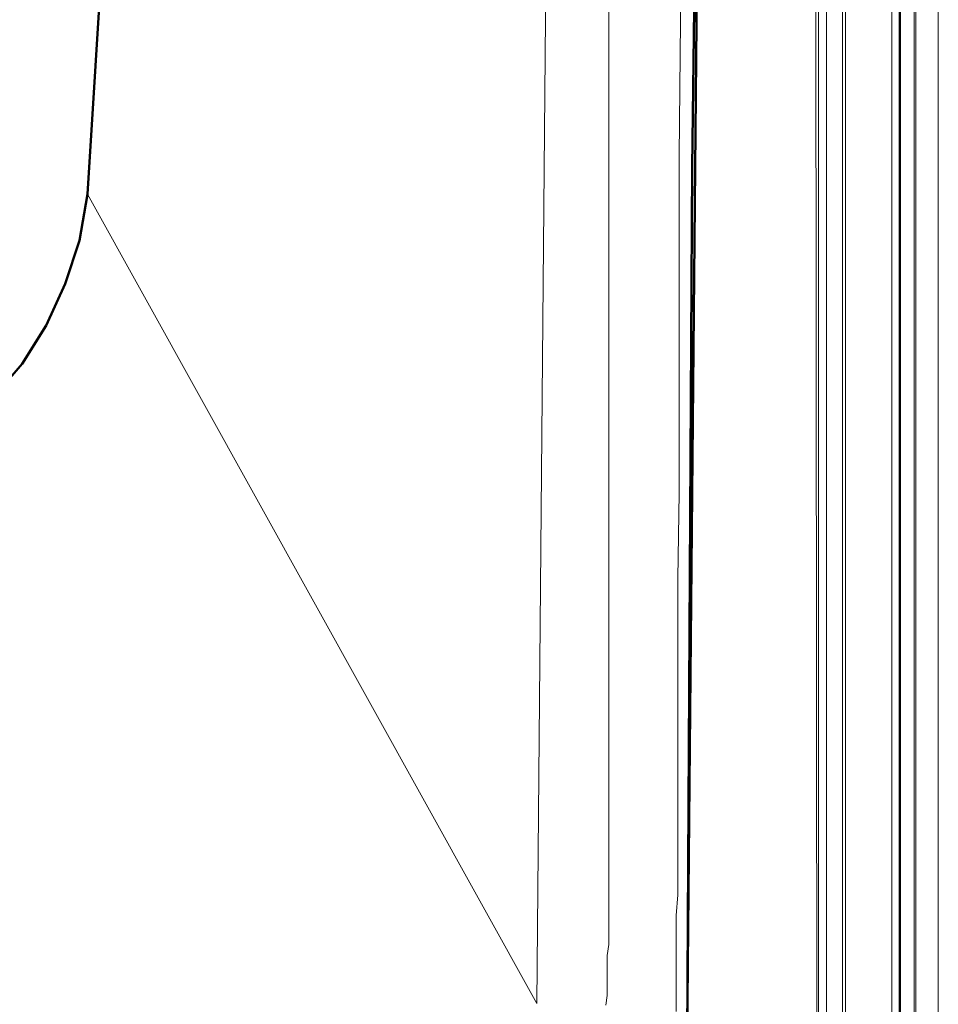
# Model space of a CAD drawing. Header units: centimetres. Extents: x -94 to 21, y -30 to 196.
# Tile 35 of 143: x -6.1 to -4.88, y -7.26 to -5.96. Entities that reach past the tile are written whole.
import ezdxf

# ---------------------------------------------------------------- set-up
doc = ezdxf.new("R2010")
doc.units = ezdxf.units.CM
doc.header["$MEASUREMENT"] = 0
doc.layers.add('Ebene 1', color=7, linetype='Continuous')

msp = doc.modelspace()

# ---------------------------------------------------------------- linework, layer by layer
at = {"layer": 'Ebene 1', "lineweight": 50}
for points in [[(-5.21175, -7.30277), (-5.21175, -7.30277), (-5.19058, -5.00195), (-5.19058, -5.00195)], [(-5.2054, -6.15131), (-5.2054, -6.15131), (-5.19058, -5.00196), (-5.19058, -5.00196)], [(-4.93023, -7.30066), (-4.93023, -7.30066), (-4.93023, -5.00196), (-4.93023, -5.00196)], [(-5.97375, -5.67717), (-5.97375, -5.67717), (-6.0055, -6.18729), (-6.0055, -6.18729)], [(-5.21175, -7.30277), (-5.21175, -7.30277), (-5.2054, -6.15131), (-5.2054, -6.15131)], [(-6.0055, -6.18729), (-6.0055, -6.18729), (-6.01608, -6.24867), (-6.01608, -6.24867)], [(-6.01608, -6.24867), (-6.01608, -6.24867), (-6.03513, -6.30582), (-6.03513, -6.30582)], [(-6.03513, -6.30582), (-6.03513, -6.30582), (-6.06053, -6.36086), (-6.06053, -6.36086)], [(-6.06053, -6.36086), (-6.06053, -6.36086), (-6.09228, -6.41166), (-6.09228, -6.41166)], [(-6.09228, -6.41166), (-6.09228, -6.41166), (-6.1325, -6.45822), (-6.1325, -6.45822)]]:
    msp.add_open_spline(points, degree=3, dxfattribs=at)
at = {"layer": 'Ebene 1', "color": 252, "lineweight": 13}
for points in [[(-5.04242, -5.00196), (-5.04242, -5.00196), (-5.0403, -7.30277), (-5.0403, -7.30277)], [(-5.03818, -5.00195), (-5.03818, -5.00195), (-5.03818, -7.30277), (-5.03818, -7.30277)], [(-5.0276, -7.30065), (-5.0276, -7.30065), (-5.0276, -5.00195), (-5.0276, -5.00195)], [(-5.00643, -5.00195), (-5.00643, -5.00195), (-5.00643, -7.30065), (-5.00643, -7.30065)], [(-5.00643, -7.30065), (-5.00643, -7.30065), (-5.00643, -5.00195), (-5.00643, -5.00195)], [(-5.0022, -5.00195), (-5.0022, -5.00195), (-5.0022, -7.30065), (-5.0022, -7.30065)], [(-4.94082, -7.30065), (-4.94082, -7.30065), (-4.94082, -5.00195), (-4.94082, -5.00195)], [(-4.91118, -5.00195), (-4.91118, -5.00195), (-4.91118, -7.30065), (-4.91118, -7.30065)], [(-4.90907, -7.30065), (-4.90907, -7.30065), (-4.90907, -5.00195), (-4.90907, -5.00195)], [(-4.87943, -5.00196), (-4.87943, -5.00196), (-4.87943, -7.30066), (-4.87943, -7.30066)], [(-5.39167, -5.05064), (-5.39167, -5.05064), (-5.41072, -7.25832), (-5.41072, -7.25832)], [(-5.22022, -5.91424), (-5.22022, -5.91424), (-5.22233, -6.13649), (-5.22233, -6.13649)], [(-6.0055, -6.18729), (-6.0055, -6.18729), (-5.41072, -7.25832), (-5.41072, -7.25832)], [(-5.22233, -6.47304), (-5.22233, -6.47304), (-5.22233, -6.58311), (-5.22233, -6.58311)], [(-5.22233, -6.5831), (-5.22233, -6.5831), (-5.22445, -6.69529), (-5.22445, -6.69529)], [(-5.31547, -7.07417), (-5.31547, -7.07417), (-5.31547, -7.08687), (-5.31547, -7.08687)], [(-5.22445, -7.11439), (-5.22445, -7.11439), (-5.22657, -7.1419), (-5.22657, -7.1419)], [(-5.31547, -7.18001), (-5.31547, -7.18001), (-5.31758, -7.19482), (-5.31758, -7.19482)], [(-5.31758, -7.24774), (-5.31758, -7.24774), (-5.3197, -7.26044), (-5.3197, -7.26044)]]:
    msp.add_open_spline(points, degree=3, dxfattribs=at)
for points, knots in [([(-5.31547, -5.10991), (-5.31547, -5.10991), (-5.31547, -5.12261), (-5.31547, -5.12261), (-5.31547, -5.12261), (-5.31547, -5.13531), (-5.31547, -5.13531), (-5.31547, -5.13531), (-5.31547, -5.15012), (-5.31547, -5.15012), (-5.31547, -5.15012), (-5.31547, -5.15647), (-5.31547, -5.15647), (-5.31547, -5.15647), (-5.31547, -5.16282), (-5.31547, -5.16282), (-5.31547, -5.16282), (-5.31547, -5.16917), (-5.31547, -5.16917), (-5.31547, -5.16917), (-5.31547, -5.17552), (-5.31547, -5.17552), (-5.31547, -5.17552), (-5.31547, -5.18822), (-5.31547, -5.18822), (-5.31547, -5.18822), (-5.31547, -5.20304), (-5.31547, -5.20304), (-5.31547, -5.20304), (-5.31547, -5.21574), (-5.31547, -5.21574), (-5.31547, -5.21574), (-5.31547, -5.22844), (-5.31547, -5.22844), (-5.31547, -5.22844), (-5.31547, -5.24326), (-5.31547, -5.24326), (-5.31547, -5.24326), (-5.31547, -5.25596), (-5.31547, -5.25596), (-5.31547, -5.25596), (-5.31547, -5.28347), (-5.31547, -5.28347), (-5.31547, -5.28347), (-5.31547, -5.30887), (-5.31547, -5.30887), (-5.31547, -5.30887), (-5.31547, -5.41682), (-5.31547, -5.41682), (-5.31547, -5.41682), (-5.31547, -5.52266), (-5.31547, -5.52266), (-5.31547, -5.52266), (-5.31547, -5.57769), (-5.31547, -5.57769), (-5.31547, -5.57769), (-5.31547, -5.63061), (-5.31547, -5.63061), (-5.31547, -5.63061), (-5.31547, -5.68352), (-5.31547, -5.68352), (-5.31547, -5.68352), (-5.31547, -5.73644), (-5.31547, -5.73644), (-5.31547, -5.73644), (-5.31547, -5.95022), (-5.31547, -5.95022), (-5.31547, -5.95022), (-5.31547, -6.16401), (-5.31547, -6.16401), (-5.31547, -6.16401), (-5.31547, -6.37779), (-5.31547, -6.37779), (-5.31547, -6.37779), (-5.31547, -6.59157), (-5.31547, -6.59157), (-5.31547, -6.59157), (-5.31547, -6.69952), (-5.31547, -6.69952), (-5.31547, -6.69952), (-5.31547, -6.80747), (-5.31547, -6.80747), (-5.31547, -6.80747), (-5.31547, -6.91331), (-5.31547, -6.91331), (-5.31547, -6.91331), (-5.31547, -7.02126), (-5.31547, -7.02126), (-5.31547, -7.02126), (-5.31547, -7.04666), (-5.31547, -7.04666), (-5.31547, -7.04666), (-5.31547, -7.07417), (-5.31547, -7.07417)], [0, 0, 0, 0, 0.0322581, 0.0322581, 0.0322581, 0.0645161, 0.0645161, 0.0645161, 0.0967742, 0.0967742, 0.0967742, 0.1290323, 0.1290323, 0.1290323, 0.1612903, 0.1612903, 0.1612903, 0.1935484, 0.1935484, 0.1935484, 0.2258065, 0.2258065, 0.2258065, 0.2580645, 0.2580645, 0.2580645, 0.2903226, 0.2903226, 0.2903226, 0.3225806, 0.3225806, 0.3225806, 0.3548387, 0.3548387, 0.3548387, 0.3870968, 0.3870968, 0.3870968, 0.4193548, 0.4193548, 0.4193548, 0.4516129, 0.4516129, 0.4516129, 0.483871, 0.483871, 0.483871, 0.516129, 0.516129, 0.516129, 0.5483871, 0.5483871, 0.5483871, 0.5806452, 0.5806452, 0.5806452, 0.6129032, 0.6129032, 0.6129032, 0.6451613, 0.6451613, 0.6451613, 0.6774194, 0.6774194, 0.6774194, 0.7096774, 0.7096774, 0.7096774, 0.7419355, 0.7419355, 0.7419355, 0.7741935, 0.7741935, 0.7741935, 0.8064516, 0.8064516, 0.8064516, 0.8387097, 0.8387097, 0.8387097, 0.8709677, 0.8709677, 0.8709677, 0.9032258, 0.9032258, 0.9032258, 0.9354839, 0.9354839, 0.9354839, 0.9677419, 0.9677419, 0.9677419, 1, 1, 1, 1]), ([(-5.22233, -6.13649), (-5.22233, -6.13649), (-5.22233, -6.19364), (-5.22233, -6.19364), (-5.22233, -6.19364), (-5.22233, -6.24867), (-5.22233, -6.24867), (-5.22233, -6.24867), (-5.22233, -6.30582), (-5.22233, -6.30582), (-5.22233, -6.30582), (-5.22233, -6.36086), (-5.22233, -6.36086), (-5.22233, -6.36086), (-5.22233, -6.47304), (-5.22233, -6.47304)], [0, 0, 0, 0, 0.2, 0.2, 0.2, 0.4, 0.4, 0.4, 0.6, 0.6, 0.6, 0.8, 0.8, 0.8, 1, 1, 1, 1]), ([(-5.22445, -6.69529), (-5.22445, -6.69529), (-5.22445, -6.80747), (-5.22445, -6.80747), (-5.22445, -6.80747), (-5.22445, -6.91965), (-5.22445, -6.91965), (-5.22445, -6.91965), (-5.22445, -7.03184), (-5.22445, -7.03184), (-5.22445, -7.03184), (-5.22445, -7.05935), (-5.22445, -7.05935), (-5.22445, -7.05935), (-5.22445, -7.08687), (-5.22445, -7.08687), (-5.22445, -7.08687), (-5.22445, -7.11439), (-5.22445, -7.11439)], [0, 0, 0, 0, 0.1666667, 0.1666667, 0.1666667, 0.3333333, 0.3333333, 0.3333333, 0.5, 0.5, 0.5, 0.6666667, 0.6666667, 0.6666667, 0.8333333, 0.8333333, 0.8333333, 1, 1, 1, 1]), ([(-5.31547, -7.08687), (-5.31547, -7.08687), (-5.31547, -7.09957), (-5.31547, -7.09957), (-5.31547, -7.09957), (-5.31547, -7.11439), (-5.31547, -7.11439), (-5.31547, -7.11439), (-5.31547, -7.12709), (-5.31547, -7.12709), (-5.31547, -7.12709), (-5.31547, -7.13979), (-5.31547, -7.13979), (-5.31547, -7.13979), (-5.31547, -7.15461), (-5.31547, -7.15461), (-5.31547, -7.15461), (-5.31547, -7.16731), (-5.31547, -7.16731), (-5.31547, -7.16731), (-5.31547, -7.18001), (-5.31547, -7.18001)], [0, 0, 0, 0, 0.1428571, 0.1428571, 0.1428571, 0.2857143, 0.2857143, 0.2857143, 0.4285714, 0.4285714, 0.4285714, 0.5714286, 0.5714286, 0.5714286, 0.7142857, 0.7142857, 0.7142857, 0.8571429, 0.8571429, 0.8571429, 1, 1, 1, 1]), ([(-5.22657, -7.1419), (-5.22657, -7.1419), (-5.22657, -7.15672), (-5.22657, -7.15672), (-5.22657, -7.15672), (-5.22657, -7.16942), (-5.22657, -7.16942), (-5.22657, -7.16942), (-5.22657, -7.18424), (-5.22657, -7.18424), (-5.22657, -7.18424), (-5.22657, -7.19905), (-5.22657, -7.19905), (-5.22657, -7.19905), (-5.22657, -7.21175), (-5.22657, -7.21175), (-5.22657, -7.21175), (-5.22657, -7.22657), (-5.22657, -7.22657), (-5.22657, -7.22657), (-5.22657, -7.23292), (-5.22657, -7.23292), (-5.22657, -7.23292), (-5.22657, -7.23927), (-5.22657, -7.23927), (-5.22657, -7.23927), (-5.22657, -7.24774), (-5.22657, -7.24774), (-5.22657, -7.24774), (-5.22657, -7.25409), (-5.22657, -7.25409), (-5.22657, -7.25409), (-5.22657, -7.26044), (-5.22657, -7.26044), (-5.22657, -7.26044), (-5.22657, -7.2689), (-5.22657, -7.2689), (-5.22657, -7.2689), (-5.22657, -7.2689), (-5.22657, -7.2689)], [0, 0, 0, 0, 0.0769231, 0.0769231, 0.0769231, 0.1538462, 0.1538462, 0.1538462, 0.2307692, 0.2307692, 0.2307692, 0.3076923, 0.3076923, 0.3076923, 0.3846154, 0.3846154, 0.3846154, 0.4615385, 0.4615385, 0.4615385, 0.5384615, 0.5384615, 0.5384615, 0.6153846, 0.6153846, 0.6153846, 0.6923077, 0.6923077, 0.6923077, 0.7692308, 0.7692308, 0.7692308, 0.8461538, 0.8461538, 0.8461538, 0.9230769, 0.9230769, 0.9230769, 1, 1, 1, 1]), ([(-5.31758, -7.19482), (-5.31758, -7.19482), (-5.31758, -7.20752), (-5.31758, -7.20752), (-5.31758, -7.20752), (-5.31758, -7.21387), (-5.31758, -7.21387), (-5.31758, -7.21387), (-5.31758, -7.22022), (-5.31758, -7.22022), (-5.31758, -7.22022), (-5.31758, -7.22657), (-5.31758, -7.22657), (-5.31758, -7.22657), (-5.31758, -7.23504), (-5.31758, -7.23504), (-5.31758, -7.23504), (-5.31758, -7.24774), (-5.31758, -7.24774)], [0, 0, 0, 0, 0.1666667, 0.1666667, 0.1666667, 0.3333333, 0.3333333, 0.3333333, 0.5, 0.5, 0.5, 0.6666667, 0.6666667, 0.6666667, 0.8333333, 0.8333333, 0.8333333, 1, 1, 1, 1]), ([(-5.41072, -7.25832), (-5.41072, -7.25832), (-5.41072, -7.25832), (-5.41072, -7.25832), (-5.41072, -7.25832), (-5.41072, -7.25832), (-5.41072, -7.25832)], [0, 0, 0, 0, 0.5, 0.5, 0.5, 1, 1, 1, 1])]:
    msp.add_open_spline(points, degree=3, knots=knots, dxfattribs=at)

doc.saveas('drawing.dxf')
